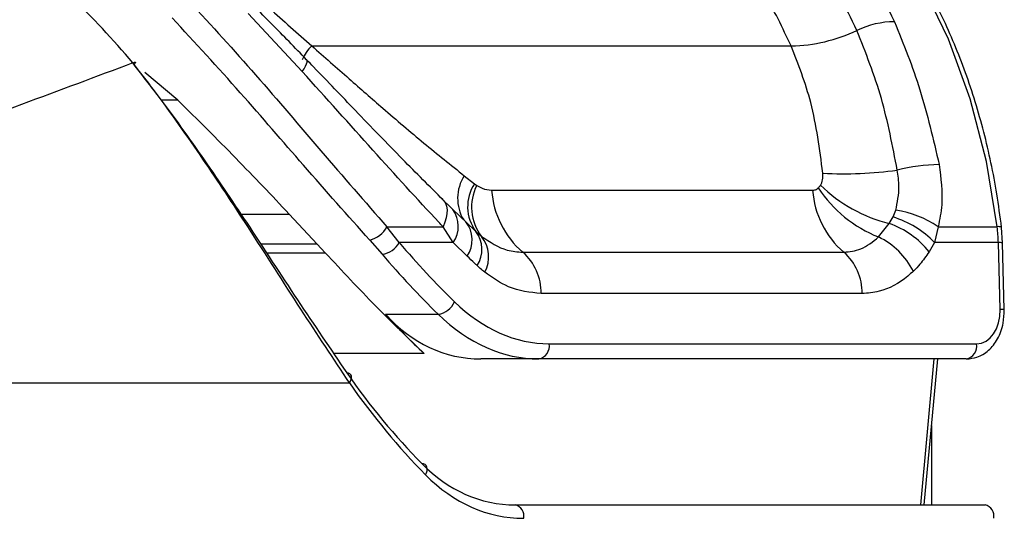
# Model space of a CAD drawing. Header units: millimetres. Extents: x 20 to 22981, y 40 to 19992.
# Tile 115 of 143: x 17539 to 17620, y 5854 to 5895. Entities that reach past the tile are written whole.
import ezdxf

# ---------------------------------------------------------------- set-up
doc = ezdxf.new("R2010")
doc.units = ezdxf.units.MM
doc.header["$LTSCALE"] = 2

msp = doc.modelspace()

# ---------------------------------------------------------------- linework, layer by layer
at = {"color": 7, "linetype": 'Continuous', "lineweight": 25}
for p, q in [((17562.537, 5890.523), (17558.114, 5895.285)), ((17563.308, 5892.624), (17602.553, 5892.624)), ((17552.353, 5888.185), (17549.641, 5890.451)), ((17575.79, 5881.994), (17576.627, 5881.337)), ((17576.627, 5881.337), (17576.82, 5881.197)), ((17578.037, 5880.806), (17604.31, 5880.806)), ((17573.955, 5880.101), (17574.754, 5879.321)), ((17574.754, 5879.321), (17574.858, 5879.231)), ((17575.979, 5878.167), (17574.863, 5879.234)), ((17610.889, 5878.611), (17611.112, 5879.156)), ((17561.464, 5878.854), (17563.762, 5876.395)), ((17610.584, 5878.085), (17610.889, 5878.611)), ((17569.457, 5877.813), (17574.054, 5877.813)), ((17570.477, 5876.51), (17569.457, 5877.813)), ((17574.888, 5876.51), (17574.054, 5877.813)), ((17575.915, 5878.206), (17576.74, 5877.423)), ((17609.701, 5876.976), (17610.584, 5878.085)), ((17614.578, 5877.813), (17614.289, 5876.51)), ((17614.578, 5877.813), (17619.417, 5877.813)), ((17619.861, 5876.498), (17619.772, 5877.756)), ((17568.055, 5876.72), (17569.077, 5875.557)), ((17576.74, 5877.423), (17577.207, 5877.013)), ((17564.42, 5875.683), (17563.762, 5876.395)), ((17574.888, 5876.51), (17570.477, 5876.51)), ((17576.039, 5875.398), (17574.888, 5876.51)), ((17614.289, 5876.51), (17613.839, 5875.754)), ((17619.51, 5876.51), (17614.289, 5876.51)), ((17619.645, 5871.023), (17619.51, 5876.51)), ((17619.997, 5871.011), (17619.861, 5876.498)), ((17580.59, 5875.726), (17606.863, 5875.726)), ((17608.355, 5872.339), (17582.082, 5872.339)), ((17569.335, 5870.642), (17573.662, 5870.642)), ((17582.75, 5868.223), (17617.734, 5868.223)), ((17581.902, 5866.981), (17577.153, 5866.981)), ((17616.886, 5866.981), (17581.902, 5866.981)), ((17613.447, 5855.022), (17614.55, 5866.981)), ((17511.151, 5865.022), (17566.395, 5865.022)), ((17579.957, 5855.022), (17618.424, 5855.022))]:
    msp.add_line(p, q, dxfattribs=at)
at = {"color": 8, "linetype": 'Continuous', "lineweight": 25}
for p, q in [((17552.353, 5888.185), (17550.959, 5888.185)), ((17557.5, 5878.854), (17561.464, 5878.854)), ((17563.762, 5876.395), (17559.132, 5876.395)), ((17559.601, 5875.683), (17564.42, 5875.683)), ((17572.516, 5867.417), (17565.116, 5867.417)), ((17613.156, 5855.022), (17614.259, 5866.981)), ((17614.047, 5861.525), (17614.047, 5855.022))]:
    msp.add_line(p, q, dxfattribs=at)
at = {"color": 7, "linetype": 'Continuous', "lineweight": 25, "flags": 128}
for points in [[(17619.417, 5877.813), (17618.541, 5883.154), (17617.204, 5888.301), (17615.427, 5893.174), (17613.237, 5897.699), (17610.669, 5901.806), (17607.761, 5905.432), (17604.558, 5908.521), (17601.109, 5911.026)], [(17548.677, 5891.234), (17548.756, 5891.274), (17548.817, 5891.298), (17548.857, 5891.304), (17548.876, 5891.293), (17548.873, 5891.265), (17548.848, 5891.219), (17548.802, 5891.159), (17548.767, 5891.12)], [(17573.955, 5880.101), (17574.13, 5879.938), (17574.261, 5879.732), (17574.345, 5879.487), (17574.382, 5879.205), (17574.371, 5878.892), (17574.312, 5878.552), (17574.205, 5878.191), (17574.054, 5877.813)], [(17566.395, 5865.022), (17566.489, 5865.173), (17566.549, 5865.322), (17566.573, 5865.461), (17566.56, 5865.587), (17566.51, 5865.693), (17566.426, 5865.775), (17566.312, 5865.829), (17566.171, 5865.853)], [(17572.632, 5857.487), (17572.709, 5857.658), (17572.754, 5857.826), (17572.763, 5857.984), (17572.737, 5858.124), (17572.677, 5858.242), (17572.585, 5858.332), (17572.465, 5858.39), (17572.322, 5858.413)]]:
    msp.add_lwpolyline(points, dxfattribs=at)
at = {"color": 8, "linetype": 'Continuous', "lineweight": 25, "flags": 128}
msp.add_lwpolyline([(17562.537, 5890.523), (17562.688, 5890.759), (17562.804, 5890.968), (17562.884, 5891.147), (17562.926, 5891.295), (17562.93, 5891.409), (17562.896, 5891.487), (17562.89, 5891.494)], dxfattribs=at)
at = {"color": 7, "linetype": 'Continuous', "lineweight": 25}
for centre, radius, start, end in [((17611.101, 5887.176), 7.434, 90.68895, 115.24926), ((17602.318, 5905.582), 12.96, 271.03673, 295.65778), ((17606.958, 5912.479), 30.33, 266.57032, 278.10456), ((17615.011, 5867.09), 15.82, 91.27461, 103.81388), ((17579.515, 5879.461), 3.444, 146.99789, 216.29366), ((17580.324, 5879.411), 3.933, 152.99544, 217.58657), ((17585.384, 5881.316), 7.365, 183.97562, 229.38867), ((17611.657, 5881.316), 7.365, 183.97562, 229.38867), ((17613.612, 5886.83), 10.602, 213.45179, 248.35282), ((17613.423, 5889.801), 12.056, 225.37981, 256.37719), ((17610.032, 5871.224), 8.006, 55.4016, 82.24915), ((17608.524, 5870.978), 7.991, 43.81596, 72.78037), ((17567.525, 5878.845), 2.19, 284.00583, 331.8923), ((17574.079, 5876.718), 2.363, 326.04755, 39.02435), ((17608.082, 5871.152), 7.37, 38.6379, 70.16009), ((17605.487, 5876.166), 14.027, 1.40693, 6.7446), ((17574.854, 5875.954), 2.39, 326.4096, 37.91803), ((17575.153, 5875.355), 2.639, 331.25232, 38.91319), ((17606.925, 5871.288), 6.329, 27.15457, 63.98408), ((17568.805, 5877.461), 1.923, 278.12061, 330.38588), ((17577.698, 5872.429), 4.385, 358.81343, 48.73005), ((17603.97, 5872.429), 4.385, 358.81343, 48.73005), ((17573.392, 5872.38), 1.759, 278.80532, 335.98248), ((17581.68, 5868.043), 1.085, 281.81036, 9.5356), ((17616.664, 5868.043), 1.085, 281.81036, 9.5356), ((17579.757, 5854.12), 0.924, 347.88572, 77.5198), ((17618.224, 5854.12), 0.924, 347.88572, 77.5198)]:
    msp.add_arc(centre, radius, start, end, dxfattribs=at)
at = {"color": 8, "linetype": 'Continuous', "lineweight": 25}
for centre, radius, start, end in [((17565.412, 5890.365), 3.088, 132.95887, 158.77508), ((17578.703, 5880.146), 3.451, 147.60516, 211.0299), ((17572.946, 5877.849), 2.359, 325.41695, 35.86872), ((17619.516, 5877.301), 0.522, 60.73058, 100.97464), ((17619.612, 5874.395), 2.118, 83.23973, 92.76736), ((17619.747, 5868.906), 2.12, 83.24422, 92.76485)]:
    msp.add_arc(centre, radius, start, end, dxfattribs=at)
at = {"color": 7, "linetype": 'Continuous', "lineweight": 25}
for centre, major_axis, ratio, start_param, end_param in [((17607.698, 5940.587), (-4.159, 84.313), 0.706247, 2.398562, 2.492116), ((17606.85, 5940.545), (-4.159, 85.513), 0.70627, 2.399047, 2.492601), ((17582.286, 5887.023), (-0.927, 18.789), 0.706247, 2.492116, 3.106771), ((17617.665, 5871.023), (-0.138, 2.798), 0.706247, 3.106771, 4.677567), ((17610.673, 5940.545), (15.406, 84.89), 0.695466, 2.652484, 2.72124), ((17578.998, 5886.981), (3.601, 19.843), 0.695466, 2.652484, 3.267139), ((17581.438, 5886.981), (-0.927, 19.989), 0.706346, 2.494194, 3.108849), ((17607.442, 5923.022), (10.622, 77.443), 0.700456, 2.491976, 2.64649), ((17608.146, 5922.926), (10.626, 78.448), 0.700621, 2.490812, 2.645326), ((17581.392, 5875.022), (2.828, 19.902), 0.699969, 2.649844, 3.240726), ((17582.096, 5874.926), (2.832, 20.906), 0.700621, 2.645326, 3.236207)]:
    msp.add_ellipse(centre, major_axis=major_axis, ratio=ratio, start_param=start_param, end_param=end_param, dxfattribs=at)
for points, knots in [([(17619.772, 5877.756), (17619.65, 5878.672), (17619.299, 5881.321), (17618.38, 5885.605), (17616.885, 5890.479), (17614.977, 5895.07), (17612.689, 5899.311), (17610.053, 5903.146), (17607.096, 5906.495), (17604.38, 5908.952), (17602.607, 5910.122), (17601.985, 5910.533)], [0, 0, 0, 0, 0.065369, 0.189197, 0.313117, 0.437082, 0.561088, 0.685113, 0.809103, 0.932979, 1, 1, 1, 1]), ([(17600.298, 5909.2), (17601.493, 5908.148), (17603.906, 5906.024), (17607.674, 5901.295), (17609.757, 5897.123), (17611.012, 5894.61)], [0, 0, 0, 0, 0.280639, 0.566729, 1, 1, 1, 1]), ([(17607.93, 5893.9), (17607.005, 5895.797), (17605.129, 5899.644), (17601.598, 5904.387), (17598.881, 5906.802), (17597.583, 5907.955)], [0, 0, 0, 0, 0.336897, 0.683326, 1, 1, 1, 1]), ([(17602.553, 5892.624), (17601.842, 5894.103), (17600.406, 5897.088), (17597.254, 5901.726), (17594.508, 5904.243), (17592.846, 5905.765)], [0, 0, 0, 0, 0.279346, 0.564006, 1, 1, 1, 1]), ([(17548.677, 5891.234), (17547.024, 5893.131), (17543.716, 5896.927), (17538.313, 5900.47), (17534.862, 5901.181), (17533.292, 5901.505)], [0, 0, 0, 0, 0.352456, 0.705295, 1, 1, 1, 1]), ([(17553.287, 5896.277), (17555.115, 5894.273), (17558.833, 5890.201), (17564.206, 5883.83), (17567.675, 5879.854), (17569.457, 5877.813)], [0, 0, 0, 0, 0.32022, 0.650979, 1, 1, 1, 1]), ([(17559.36, 5896.13), (17559.52, 5895.991), (17560.847, 5894.83), (17562.157, 5893.656), (17563.308, 5892.624)], [0, 0, 0, 0, 0.120521, 1, 1, 1, 1]), ([(17562.889, 5891.493), (17562.413, 5891.987), (17561.006, 5893.446), (17559.552, 5894.904), (17558.591, 5895.868)], [0, 0, 0, 0, 0.338899, 1, 1, 1, 1]), ([(17568.055, 5876.72), (17566.262, 5878.732), (17562.833, 5882.581), (17557.463, 5888.857), (17553.759, 5892.891), (17551.879, 5894.938)], [0, 0, 0, 0, 0.350471, 0.670401, 1, 1, 1, 1]), ([(17611.012, 5894.61), (17611.749, 5892.778), (17613.239, 5889.075), (17614.182, 5884.977), (17614.659, 5882.906)], [0, 0, 0, 0, 0.4946058, 1, 1, 1, 1]), ([(17611.234, 5882.452), (17610.854, 5884.437), (17610.083, 5888.46), (17608.654, 5892.071), (17607.93, 5893.9)], [0, 0, 0, 0, 0.493295, 1, 1, 1, 1]), ([(17563.308, 5892.624), (17564.333, 5891.724), (17566.309, 5889.989), (17569.365, 5887.307), (17572.516, 5884.615), (17574.695, 5882.871), (17575.79, 5881.994)], [0, 0, 0, 0, 0.234664, 0.452592, 0.724924, 1, 1, 1, 1]), ([(17605.144, 5882.203), (17604.887, 5884.169), (17604.408, 5887.842), (17603.142, 5891.106), (17602.553, 5892.624)], [0, 0, 0, 0, 0.5349, 1, 1, 1, 1]), ([(17548.677, 5891.234), (17542.621, 5888.959), (17530.493, 5884.402), (17517.169, 5879.915), (17510.498, 5877.668)], [0, 0, 0, 0, 0.499312, 1, 1, 1, 1]), ([(17566.395, 5865.022), (17565.085, 5866.998), (17562.429, 5871.001), (17558.435, 5877.301), (17554.416, 5883.398), (17551.232, 5887.933), (17549.251, 5890.492), (17548.677, 5891.234)], [0, 0, 0, 0, 0.249767, 0.506053, 0.707933, 0.915373, 1, 1, 1, 1]), ([(17574.063, 5880.014), (17572.962, 5881.11), (17570.621, 5883.439), (17567.079, 5887.129), (17564.438, 5889.895), (17563.079, 5891.296), (17562.888, 5891.493)], [0, 0, 0, 0, 0.307697, 0.654133, 0.951441, 1, 1, 1, 1]), ([(17548.736, 5891.085), (17549.298, 5890.371), (17551.202, 5887.955), (17554.331, 5883.591), (17558.25, 5877.773), (17562.223, 5871.655), (17564.842, 5867.806), (17566.171, 5865.853)], [0, 0, 0, 0, 0.084418, 0.285732, 0.492992, 0.742846, 1, 1, 1, 1]), ([(17574.054, 5877.813), (17573.939, 5877.937), (17572.064, 5879.938), (17568.324, 5884.078), (17564.482, 5888.357), (17562.537, 5890.523)], [0, 0, 0, 0, 0.031353, 0.509611, 1, 1, 1, 1]), ([(17561.464, 5878.854), (17560.028, 5880.374), (17557.117, 5883.453), (17553.954, 5886.594), (17552.353, 5888.185)], [0, 0, 0, 0, 0.493745, 1, 1, 1, 1]), ([(17611.112, 5879.156), (17611.246, 5879.799), (17611.467, 5880.86), (17611.3, 5882.003), (17611.234, 5882.452)], [0, 0, 0, 0, 0.606712, 1, 1, 1, 1]), ([(17614.659, 5882.906), (17614.808, 5881.786), (17615.042, 5880.026), (17614.702, 5878.404), (17614.578, 5877.813)], [0, 0, 0, 0, 0.636154, 1, 1, 1, 1]), ([(17604.955, 5881.221), (17604.972, 5881.249), (17605.067, 5881.412), (17605.161, 5881.743), (17605.149, 5882.066), (17605.144, 5882.203)], [0, 0, 0, 0, 0.1095041, 0.6215514, 1, 1, 1, 1]), ([(17576.82, 5881.197), (17576.964, 5881.111), (17577.362, 5880.873), (17577.774, 5880.832), (17578.037, 5880.806)], [0, 0, 0, 0, 0.3629198, 1, 1, 1, 1]), ([(17604.31, 5880.806), (17604.369, 5880.811), (17604.515, 5880.822), (17604.668, 5880.898), (17604.751, 5880.972), (17604.766, 5880.986)], [0, 0, 0, 0, 0.3618647, 0.8825261, 1, 1, 1, 1]), ([(17604.766, 5880.986), (17604.772, 5880.991), (17604.842, 5881.058), (17604.901, 5881.142), (17604.955, 5881.221)], [0, 0, 0, 0, 0.07521, 1, 1, 1, 1]), ([(17577.207, 5877.013), (17577.897, 5876.557), (17578.987, 5875.838), (17580.159, 5875.756), (17580.59, 5875.726)], [0, 0, 0, 0, 0.632591, 1, 1, 1, 1]), ([(17606.863, 5875.726), (17607.334, 5875.773), (17608.356, 5875.875), (17609.23, 5876.59), (17609.701, 5876.976)], [0, 0, 0, 0, 0.461514, 1, 1, 1, 1]), ([(17564.42, 5875.683), (17565.8, 5874.199), (17568.581, 5871.21), (17571.199, 5868.687), (17572.516, 5867.417)], [0, 0, 0, 0, 0.4964427, 1, 1, 1, 1]), ([(17576.845, 5874.631), (17576.777, 5874.696), (17576.508, 5874.952), (17576.239, 5875.207), (17576.039, 5875.398)], [0, 0, 0, 0, 0.254448, 1, 1, 1, 1]), ([(17613.839, 5875.754), (17613.597, 5875.407), (17613.198, 5874.834), (17612.738, 5874.362), (17612.557, 5874.176)], [0, 0, 0, 0, 0.606999, 1, 1, 1, 1]), ([(17577.467, 5874.085), (17577.347, 5874.185), (17577.136, 5874.359), (17576.933, 5874.55), (17576.845, 5874.631)], [0, 0, 0, 0, 0.570607, 1, 1, 1, 1]), ([(17582.082, 5872.339), (17581.177, 5872.436), (17579.566, 5872.609), (17578.107, 5873.635), (17577.467, 5874.085)], [0, 0, 0, 0, 0.561369, 1, 1, 1, 1]), ([(17612.557, 5874.176), (17612.407, 5874.037), (17611.559, 5873.251), (17610.134, 5872.479), (17608.82, 5872.375), (17608.355, 5872.339)], [0, 0, 0, 0, 0.121493, 0.688487, 1, 1, 1, 1]), ([(17616.886, 5866.981), (17617.182, 5867.011), (17617.839, 5867.078), (17618.756, 5867.651), (17619.51, 5868.608), (17619.949, 5869.792), (17619.982, 5870.64), (17619.997, 5871.011)], [0, 0, 0, 0, 0.165531, 0.368211, 0.581504, 0.816938, 1, 1, 1, 1])]:
    msp.add_open_spline(points, degree=3, knots=knots, dxfattribs=at)

doc.saveas('drawing.dxf')
